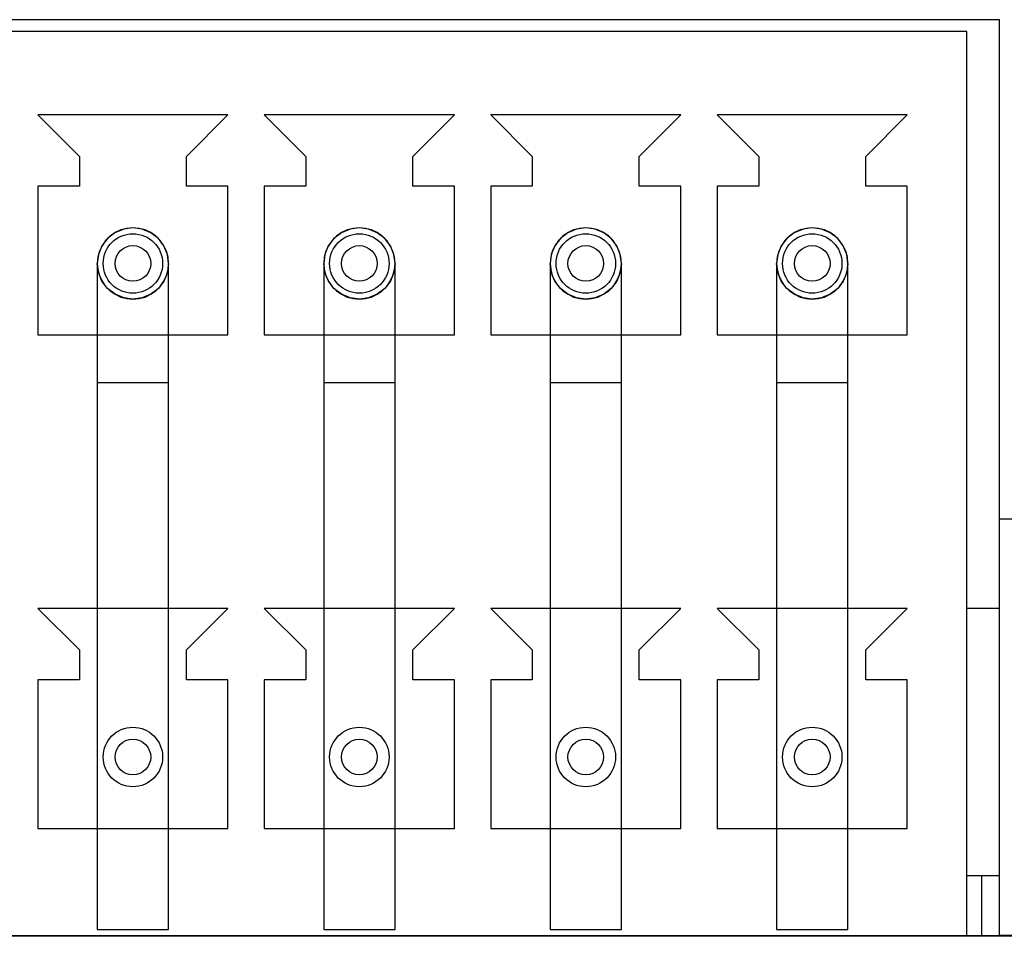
# Model space of a CAD drawing. Extents: x -841 to -216, y -127 to 601.
# Tile 107 of 201: x -549 to -532, y 536 to 552. Entities that reach past the tile are written whole.
import ezdxf

# ---------------------------------------------------------------- set-up
doc = ezdxf.new("R2010")
doc.units = 0
doc.header["$LTSCALE"] = 23.1
doc.layers.add('HEATSINK_AM_0', color=7, linetype='CONTINUOUS')

msp = doc.modelspace()

# ---------------------------------------------------------------- linework, layer by layer
at = {"layer": 'HEATSINK_AM_0', "color": 7}
for p, q in [((-532.42, 551.816), (-573.01, 551.816)), ((-532.42, 536.416), (-532.42, 551.816)), ((-532.97, 551.616), (-572.46, 551.616)), ((-532.97, 536.416), (-532.97, 551.616)), ((-548.6, 550.216), (-547.9, 549.516)), ((-545.4, 550.216), (-548.6, 550.216)), ((-546.1, 549.516), (-545.4, 550.216)), ((-541.59, 550.216), (-544.79, 550.216)), ((-544.79, 550.216), (-544.09, 549.516)), ((-542.29, 549.516), (-541.59, 550.216)), ((-537.78, 550.216), (-540.98, 550.216)), ((-540.98, 550.216), (-540.28, 549.516)), ((-538.48, 549.516), (-537.78, 550.216)), ((-533.97, 550.216), (-537.17, 550.216)), ((-537.17, 550.216), (-536.47, 549.516)), ((-534.67, 549.516), (-533.97, 550.216)), ((-547.9, 549.516), (-547.9, 549.016)), ((-546.1, 549.016), (-546.1, 549.516)), ((-544.09, 549.516), (-544.09, 549.016)), ((-542.29, 549.016), (-542.29, 549.516)), ((-540.28, 549.516), (-540.28, 549.016)), ((-538.48, 549.016), (-538.48, 549.516)), ((-536.47, 549.516), (-536.47, 549.016)), ((-534.67, 549.016), (-534.67, 549.516)), ((-548.6, 549.016), (-548.6, 546.516)), ((-547.9, 549.016), (-548.6, 549.016)), ((-545.4, 549.016), (-546.1, 549.016)), ((-545.4, 546.516), (-545.4, 549.016)), ((-544.79, 549.016), (-544.79, 546.516)), ((-544.09, 549.016), (-544.79, 549.016)), ((-541.59, 549.016), (-542.29, 549.016)), ((-541.59, 546.516), (-541.59, 549.016)), ((-540.98, 549.016), (-540.98, 546.516)), ((-540.28, 549.016), (-540.98, 549.016)), ((-537.78, 549.016), (-538.48, 549.016)), ((-537.78, 546.516), (-537.78, 549.016)), ((-537.17, 549.016), (-537.17, 546.516)), ((-536.47, 549.016), (-537.17, 549.016)), ((-533.97, 549.016), (-534.67, 549.016)), ((-533.97, 546.516), (-533.97, 549.016)), ((-547.6, 547.716), (-547.6, 536.516)), ((-546.4, 536.516), (-546.4, 547.716)), ((-543.79, 547.716), (-543.79, 536.516)), ((-542.59, 536.516), (-542.59, 547.716)), ((-539.98, 547.716), (-539.98, 536.516)), ((-538.78, 536.516), (-538.78, 547.716)), ((-536.17, 547.716), (-536.17, 536.516)), ((-534.97, 536.516), (-534.97, 547.716)), ((-548.6, 546.516), (-545.4, 546.516)), ((-544.79, 546.516), (-541.59, 546.516)), ((-540.98, 546.516), (-537.78, 546.516)), ((-537.17, 546.516), (-533.97, 546.516)), ((-547.599, 545.716), (-546.4, 545.716)), ((-543.789, 545.716), (-542.59, 545.716)), ((-539.979, 545.716), (-538.78, 545.716)), ((-536.169, 545.716), (-534.97, 545.716)), ((-512.627, 543.416), (-532.42, 543.416)), ((-545.4, 541.916), (-548.6, 541.916)), ((-548.6, 541.916), (-547.9, 541.216)), ((-546.1, 541.216), (-545.4, 541.916)), ((-541.59, 541.916), (-544.79, 541.916)), ((-544.79, 541.916), (-544.09, 541.216)), ((-542.29, 541.216), (-541.59, 541.916)), ((-537.78, 541.916), (-540.98, 541.916)), ((-540.98, 541.916), (-540.28, 541.216)), ((-538.48, 541.216), (-537.78, 541.916)), ((-533.97, 541.916), (-537.17, 541.916)), ((-537.17, 541.916), (-536.47, 541.216)), ((-534.67, 541.216), (-533.97, 541.916)), ((-532.42, 541.916), (-532.97, 541.916)), ((-547.9, 541.216), (-547.9, 540.716)), ((-546.1, 540.716), (-546.1, 541.216)), ((-544.09, 541.216), (-544.09, 540.716)), ((-542.29, 540.716), (-542.29, 541.216)), ((-540.28, 541.216), (-540.28, 540.716)), ((-538.48, 540.716), (-538.48, 541.216)), ((-536.47, 541.216), (-536.47, 540.716)), ((-534.67, 540.716), (-534.67, 541.216)), ((-548.6, 540.716), (-548.6, 538.216)), ((-547.9, 540.716), (-548.6, 540.716)), ((-545.4, 540.716), (-546.1, 540.716)), ((-545.4, 538.216), (-545.4, 540.716)), ((-544.79, 540.716), (-544.79, 538.216)), ((-544.09, 540.716), (-544.79, 540.716)), ((-541.59, 540.716), (-542.29, 540.716)), ((-541.59, 538.216), (-541.59, 540.716)), ((-540.98, 540.716), (-540.98, 538.216)), ((-540.28, 540.716), (-540.98, 540.716)), ((-537.78, 540.716), (-538.48, 540.716)), ((-537.78, 538.216), (-537.78, 540.716)), ((-537.17, 540.716), (-537.17, 538.216)), ((-536.47, 540.716), (-537.17, 540.716)), ((-533.97, 540.716), (-534.67, 540.716)), ((-533.97, 538.216), (-533.97, 540.716)), ((-548.6, 538.216), (-545.4, 538.216)), ((-544.79, 538.216), (-541.59, 538.216)), ((-540.98, 538.216), (-537.78, 538.216)), ((-537.17, 538.216), (-533.97, 538.216)), ((-532.42, 537.416), (-532.97, 537.416)), ((-532.72, 537.416), (-532.72, 536.416)), ((-547.6, 536.516), (-546.4, 536.516)), ((-543.79, 536.516), (-542.59, 536.516)), ((-539.98, 536.516), (-538.78, 536.516)), ((-536.17, 536.516), (-534.97, 536.516)), ((-516.881, 536.4), (-595.559, 536.4)), ((-572.46, 536.416), (-532.97, 536.416)), ((-532.97, 536.416), (-532.42, 536.416)), ((-528.97, 536.416), (-532.42, 536.416))]:
    msp.add_line(p, q, dxfattribs=at)
for points in [[(-547, 548.316), (-547.155, 548.295), (-547.302, 548.234), (-547.428, 548.136), (-547.522, 548.011), (-547.58, 547.867), (-547.6, 547.716)], [(-547, 548.316), (-547.104, 548.306), (-547.205, 548.279), (-547.299, 548.235), (-547.385, 548.175), (-547.459, 548.101), (-547.519, 548.015), (-547.563, 547.921), (-547.59, 547.82), (-547.6, 547.716), (-547.59, 547.612), (-547.563, 547.511), (-547.519, 547.416), (-547.459, 547.33), (-547.385, 547.256), (-547.299, 547.197), (-547.205, 547.152), (-547.104, 547.125), (-547, 547.116)], [(-546.4, 547.716), (-546.42, 547.867), (-546.478, 548.011), (-546.572, 548.137), (-546.698, 548.234), (-546.844, 548.295), (-547, 548.316)], [(-547, 547.116), (-546.896, 547.125), (-546.795, 547.152), (-546.7, 547.197), (-546.614, 547.256), (-546.54, 547.33), (-546.481, 547.416), (-546.437, 547.511), (-546.409, 547.612), (-546.4, 547.716), (-546.409, 547.82), (-546.437, 547.921), (-546.481, 548.015), (-546.54, 548.101), (-546.614, 548.175), (-546.7, 548.235), (-546.795, 548.279), (-546.896, 548.306), (-547, 548.316)], [(-543.19, 548.316), (-543.345, 548.295), (-543.492, 548.234), (-543.618, 548.136), (-543.712, 548.011), (-543.77, 547.867), (-543.79, 547.716)], [(-543.19, 548.316), (-543.294, 548.306), (-543.395, 548.279), (-543.489, 548.235), (-543.575, 548.175), (-543.649, 548.101), (-543.709, 548.015), (-543.753, 547.921), (-543.78, 547.82), (-543.79, 547.716), (-543.78, 547.612), (-543.753, 547.511), (-543.709, 547.416), (-543.649, 547.33), (-543.575, 547.256), (-543.489, 547.197), (-543.395, 547.152), (-543.294, 547.125), (-543.19, 547.116)], [(-542.59, 547.716), (-542.61, 547.867), (-542.668, 548.011), (-542.762, 548.137), (-542.888, 548.234), (-543.034, 548.295), (-543.19, 548.316)], [(-543.19, 547.116), (-543.086, 547.125), (-542.985, 547.152), (-542.89, 547.197), (-542.804, 547.256), (-542.73, 547.33), (-542.671, 547.416), (-542.627, 547.511), (-542.599, 547.612), (-542.59, 547.716), (-542.599, 547.82), (-542.627, 547.921), (-542.671, 548.015), (-542.73, 548.101), (-542.804, 548.175), (-542.89, 548.235), (-542.985, 548.279), (-543.086, 548.306), (-543.19, 548.316)], [(-539.38, 548.316), (-539.535, 548.295), (-539.682, 548.234), (-539.808, 548.136), (-539.902, 548.011), (-539.96, 547.867), (-539.98, 547.716)], [(-539.38, 548.316), (-539.484, 548.306), (-539.585, 548.279), (-539.679, 548.235), (-539.765, 548.175), (-539.839, 548.101), (-539.899, 548.015), (-539.943, 547.921), (-539.97, 547.82), (-539.98, 547.716), (-539.97, 547.612), (-539.943, 547.511), (-539.899, 547.416), (-539.839, 547.33), (-539.765, 547.256), (-539.679, 547.197), (-539.585, 547.152), (-539.484, 547.125), (-539.38, 547.116)], [(-538.78, 547.716), (-538.8, 547.867), (-538.858, 548.011), (-538.952, 548.137), (-539.078, 548.234), (-539.224, 548.295), (-539.38, 548.316)], [(-539.38, 547.116), (-539.276, 547.125), (-539.175, 547.152), (-539.08, 547.197), (-538.994, 547.256), (-538.92, 547.33), (-538.861, 547.416), (-538.817, 547.511), (-538.789, 547.612), (-538.78, 547.716), (-538.789, 547.82), (-538.817, 547.921), (-538.861, 548.015), (-538.92, 548.101), (-538.994, 548.175), (-539.08, 548.235), (-539.175, 548.279), (-539.276, 548.306), (-539.38, 548.316)], [(-535.57, 548.316), (-535.725, 548.295), (-535.872, 548.234), (-535.998, 548.136), (-536.092, 548.011), (-536.15, 547.867), (-536.17, 547.716)], [(-535.57, 548.316), (-535.674, 548.306), (-535.775, 548.279), (-535.869, 548.235), (-535.955, 548.175), (-536.029, 548.101), (-536.089, 548.015), (-536.133, 547.921), (-536.16, 547.82), (-536.17, 547.716), (-536.16, 547.612), (-536.133, 547.511), (-536.089, 547.416), (-536.029, 547.33), (-535.955, 547.256), (-535.869, 547.197), (-535.775, 547.152), (-535.674, 547.125), (-535.57, 547.116)], [(-534.97, 547.716), (-534.99, 547.867), (-535.048, 548.011), (-535.142, 548.137), (-535.268, 548.234), (-535.414, 548.295), (-535.57, 548.316)], [(-535.57, 547.116), (-535.466, 547.125), (-535.365, 547.152), (-535.27, 547.197), (-535.184, 547.256), (-535.11, 547.33), (-535.051, 547.416), (-535.007, 547.511), (-534.979, 547.612), (-534.97, 547.716), (-534.979, 547.82), (-535.007, 547.921), (-535.051, 548.015), (-535.11, 548.101), (-535.184, 548.175), (-535.27, 548.235), (-535.365, 548.279), (-535.466, 548.306), (-535.57, 548.316)], [(-547, 547.116), (-547.155, 547.137), (-547.301, 547.198), (-547.427, 547.295), (-547.521, 547.42), (-547.58, 547.564), (-547.6, 547.716)], [(-546.4, 547.716), (-546.42, 547.564), (-546.478, 547.421), (-546.572, 547.295), (-546.698, 547.198), (-546.844, 547.137), (-547, 547.116)], [(-543.19, 547.116), (-543.345, 547.137), (-543.491, 547.198), (-543.617, 547.295), (-543.711, 547.42), (-543.77, 547.564), (-543.79, 547.716)], [(-542.59, 547.716), (-542.61, 547.564), (-542.668, 547.421), (-542.762, 547.295), (-542.888, 547.198), (-543.034, 547.137), (-543.19, 547.116)], [(-539.38, 547.116), (-539.535, 547.137), (-539.681, 547.198), (-539.807, 547.295), (-539.901, 547.42), (-539.96, 547.564), (-539.98, 547.716)], [(-538.78, 547.716), (-538.8, 547.564), (-538.858, 547.421), (-538.952, 547.295), (-539.078, 547.198), (-539.224, 547.137), (-539.38, 547.116)], [(-535.57, 547.116), (-535.725, 547.137), (-535.871, 547.198), (-535.997, 547.295), (-536.091, 547.42), (-536.15, 547.564), (-536.17, 547.716)], [(-534.97, 547.716), (-534.99, 547.564), (-535.048, 547.421), (-535.142, 547.295), (-535.268, 547.198), (-535.414, 547.137), (-535.57, 547.116)]]:
    msp.add_lwpolyline(points, dxfattribs=at)
for centre, radius in [((-547, 547.716), 0.5), ((-543.19, 547.716), 0.5), ((-539.38, 547.716), 0.5), ((-535.57, 547.716), 0.5), ((-547, 547.716), 0.3), ((-543.19, 547.716), 0.3), ((-539.38, 547.716), 0.3), ((-535.57, 547.716), 0.3), ((-547, 539.416), 0.5), ((-543.19, 539.416), 0.5), ((-539.38, 539.416), 0.5), ((-535.57, 539.416), 0.5), ((-547, 539.416), 0.3), ((-543.19, 539.416), 0.3), ((-539.38, 539.416), 0.3), ((-535.57, 539.416), 0.3)]:
    msp.add_circle(centre, radius, dxfattribs=at)

doc.saveas('drawing.dxf')
